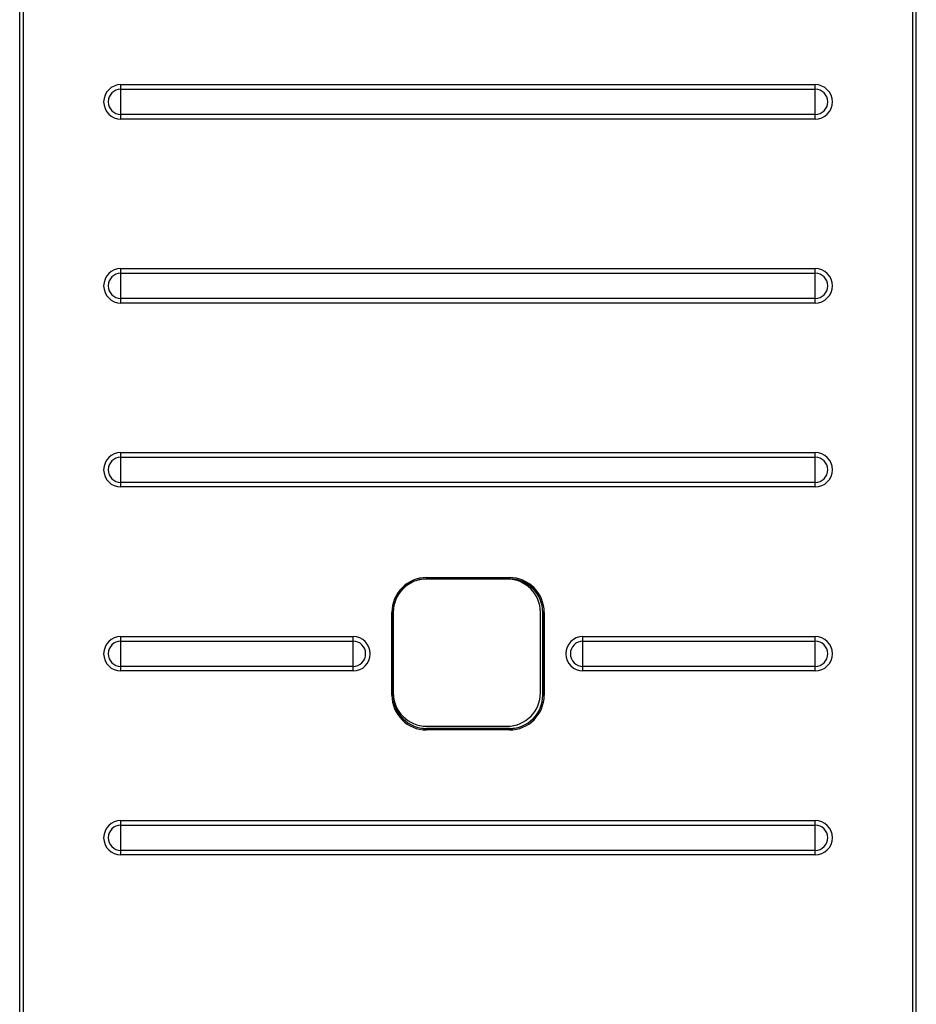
# Model space of a CAD drawing. Header units: millimetres. Extents: x 0 to 1400, y 0 to 1300.
# Tile 32 of 78: x 424 to 619, y 480 to 695. Entities that reach past the tile are written whole.
import ezdxf

# ---------------------------------------------------------------- set-up
doc = ezdxf.new("R2010")
doc.units = ezdxf.units.MM
doc.header["$LTSCALE"] = 84.740741
doc.layers.add('00_COMPONENTS', color=7, linetype='CONTINUOUS')

msp = doc.modelspace()

# ---------------------------------------------------------------- linework, layer by layer
at = {"layer": '00_COMPONENTS', "color": 7, "linetype": 'CONTINUOUS'}
for p, q in [((423.9, 371.36), (423.9, 869.88)), ((618.9, 371.36), (618.9, 869.86)), ((424.68, 715.42), (424.68, 371.36)), ((618.11, 371.36), (618.11, 715.42)), ((529.9, 572.94), (512.4, 572.94)), ((505.15, 565.69), (505.15, 547.69)), ((537.15, 548.19), (537.15, 565.69)), ((537.65, 547.69), (537.65, 565.69)), ((512.4, 540.94), (529.9, 540.94)), ((512.4, 540.44), (530.4, 540.44))]:
    msp.add_line(p, q, dxfattribs=at)
at = {"layer": '00_COMPONENTS', "color": 9, "linetype": 'CONTINUOUS'}
for p, q in [((445.9, 672.95), (445.9, 680.43)), ((445.9, 680.43), (596.9, 680.43)), ((445.9, 679.44), (596.9, 679.44)), ((596.9, 672.95), (596.9, 680.43)), ((596.9, 673.95), (445.9, 673.95)), ((596.9, 672.95), (445.9, 672.95)), ((445.9, 632.95), (445.9, 640.43)), ((445.9, 640.43), (596.9, 640.43)), ((596.9, 632.95), (596.9, 640.43)), ((445.9, 639.44), (596.9, 639.44)), ((596.9, 633.95), (445.9, 633.95)), ((596.9, 632.95), (445.9, 632.95)), ((445.9, 592.95), (445.9, 600.43)), ((445.9, 600.43), (596.9, 600.43)), ((445.9, 599.44), (596.9, 599.44)), ((596.9, 592.95), (596.9, 600.43)), ((596.9, 593.95), (445.9, 593.95)), ((596.9, 592.95), (445.9, 592.95)), ((512.4, 573.26), (512.4, 572.94)), ((512.4, 573.26), (530.4, 573.26)), ((512.4, 572.96), (530.4, 572.96)), ((530.4, 573.26), (530.4, 572.94)), ((504.83, 547.69), (504.83, 565.69)), ((504.83, 565.69), (505.15, 565.69)), ((505.13, 547.69), (505.13, 565.69)), ((537.97, 565.69), (537.65, 565.69)), ((537.67, 565.69), (537.67, 547.69)), ((537.97, 565.69), (537.97, 547.69)), ((445.9, 552.95), (445.9, 560.43)), ((445.9, 560.43), (496.4, 560.43)), ((445.9, 559.44), (496.4, 559.44)), ((496.4, 552.95), (496.4, 560.43)), ((546.4, 552.95), (546.4, 560.43)), ((546.4, 560.43), (596.9, 560.43)), ((546.4, 559.44), (596.9, 559.44)), ((596.9, 552.95), (596.9, 560.43)), ((496.4, 553.95), (445.9, 553.95)), ((496.4, 552.95), (445.9, 552.95)), ((596.9, 553.95), (546.4, 553.95)), ((596.9, 552.95), (546.4, 552.95)), ((504.83, 547.69), (505.15, 547.69)), ((537.97, 547.69), (537.65, 547.69)), ((512.4, 540.12), (512.4, 540.44)), ((530.4, 540.42), (512.4, 540.42)), ((530.4, 540.12), (512.4, 540.12)), ((530.4, 540.12), (530.4, 540.44)), ((445.9, 512.95), (445.9, 520.43)), ((445.9, 520.43), (596.9, 520.43)), ((596.9, 512.95), (596.9, 520.43)), ((445.9, 519.44), (596.9, 519.44)), ((596.9, 513.95), (445.9, 513.95)), ((596.9, 512.95), (445.9, 512.95))]:
    msp.add_line(p, q, dxfattribs=at)
for centre, radius, start, end in [((445.9, 676.69), 3.74, 90, 270), ((445.9, 676.69), 2.74, 90, 270), ((596.9, 676.69), 3.74, 270, 90), ((596.9, 676.69), 2.74, 270, 90), ((445.9, 636.69), 3.74, 90, 270), ((596.9, 636.69), 3.74, 270, 90), ((445.9, 636.69), 2.74, 90, 270), ((596.9, 636.69), 2.74, 270, 90), ((445.9, 596.69), 3.74, 90, 270), ((445.9, 596.69), 2.74, 90, 270), ((596.9, 596.69), 3.74, 270, 90), ((596.9, 596.69), 2.74, 270, 90), ((512.4, 565.69), 7.57, 90, 180), ((512.4, 565.69), 7.27, 90, 180), ((530.4, 565.69), 7.57, 0, 90), ((530.4, 565.69), 7.27, 0, 90), ((445.9, 556.69), 3.74, 90, 270), ((445.9, 556.69), 2.74, 90, 270), ((496.4, 556.69), 3.74, 270, 90), ((496.4, 556.69), 2.74, 270, 90), ((546.4, 556.69), 3.74, 90, 270), ((546.4, 556.69), 2.74, 90, 270), ((596.9, 556.69), 3.74, 270, 90), ((596.9, 556.69), 2.74, 270, 90), ((512.4, 547.69), 7.57, 180, 270), ((512.4, 547.69), 7.27, 180, 270), ((530.4, 547.69), 7.57, 270, 360), ((530.4, 547.69), 7.27, 270, 360), ((445.9, 516.69), 3.74, 90, 270), ((596.9, 516.69), 3.74, 270, 90), ((445.9, 516.69), 2.74, 90, 270), ((596.9, 516.69), 2.74, 270, 90)]:
    msp.add_arc(centre, radius, start, end, dxfattribs=at)
at = {"layer": '00_COMPONENTS', "color": 7, "linetype": 'CONTINUOUS'}
for centre, start, end in [((512.4, 565.69), 90, 180), ((529.9, 565.69), 0, 90), ((530.4, 565.69), 0, 90), ((512.4, 548.19), 180, 270), ((529.9, 548.19), 270, 360), ((512.4, 547.69), 180, 270), ((530.4, 547.69), 270, 360)]:
    msp.add_arc(centre, 7.25, start, end, dxfattribs=at)

doc.saveas('drawing.dxf')
